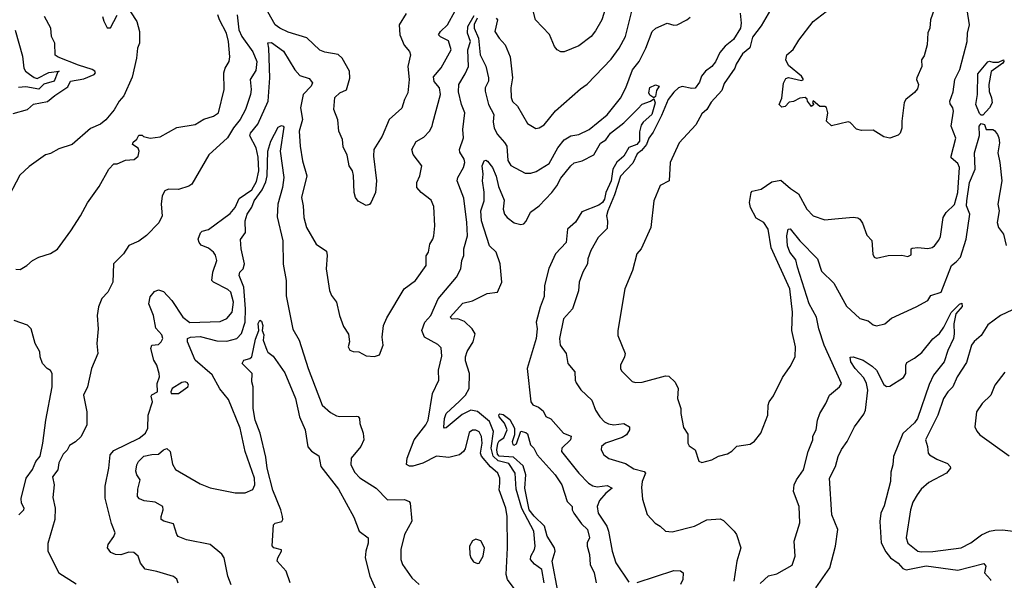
# Model space of a CAD drawing. Extents: x 1268547 to 1425625, y 515768 to 616754.
# Tile 202 of 256: x 1350059 to 1355985, y 528800 to 532176. Entities that reach past the tile are written whole.
import ezdxf

# ---------------------------------------------------------------- set-up
doc = ezdxf.new("R2010")
doc.units = 0

msp = doc.modelspace()

# ---------------------------------------------------------------- linework, layer by layer
at = {"layer": '0CON10XD'}
for points in [[(1352927.1, 532185), (1352933.6, 532175), (1352918.2, 532105), (1352944.2, 532064.2), (1352981.5, 532025), (1353011.4, 531951.4), (1353024.5, 531825), (1353014.4, 531765), (1353016.9, 531706.9), (1353025, 531683.3), (1353055, 531656), (1353115, 531551.2), (1353165, 531521.2), (1353185, 531523.8), (1353215, 531542), (1353283.7, 531626.3), (1353435, 531759.2), (1353475, 531787.5), (1353618.3, 531938.3), (1353666.5, 532005), (1353705.4, 532075), (1353754.7, 532275)], [(1353584.5, 532245), (1353562.5, 532175), (1353525, 532109.2), (1353498.6, 532075), (1353425, 532019.4), (1353335, 531982.5), (1353315, 531982.5), (1353294.4, 531994.4), (1353278, 532015), (1353246.8, 532086.8), (1353164, 532175), (1353132.9, 532295)], [(1350725, 532224.2), (1350763.5, 532165), (1350780.5, 532105), (1350780, 532035), (1350768.1, 532005), (1350762.5, 531945), (1350735, 531830), (1350685, 531718), (1350657.8, 531685), (1350627.3, 531632.7), (1350577.8, 531572.2), (1350545, 531547.5), (1350485, 531521.2), (1350375.5, 531424.5), (1350295, 531397.5), (1350245, 531370), (1350215, 531361.2), (1350115, 531292), (1350059.7, 531240.3), (1349973.8, 531075)], [(1351012.9, 528782.9), (1351005, 528806.7), (1350985, 528822), (1350885, 528852.9), (1350815, 528866.2), (1350785, 528903.3), (1350771.2, 528945), (1350746.7, 528966.7), (1350715, 528968.5), (1350666.7, 528953.3), (1350636, 528956), (1350606.5, 528966.5), (1350587.5, 528995), (1350591.1, 529015), (1350626.2, 529063.8), (1350632.9, 529085), (1350612, 529142), (1350573.8, 529295), (1350573.8, 529366.2), (1350595.4, 529474.6), (1350602.5, 529555), (1350625, 529581.4), (1350777.5, 529655), (1350816.5, 529685), (1350829.5, 529715), (1350831.9, 529795), (1350858, 529875), (1350850.7, 529909.3), (1350855, 529917.5), (1350887.5, 529935), (1350886.2, 529985), (1350900, 530025), (1350898.6, 530045), (1350884.6, 530094.6), (1350866.5, 530125), (1350848.6, 530195), (1350854.2, 530215.8), (1350895, 530220), (1350910.6, 530235), (1350919.5, 530255), (1350915, 530277.1), (1350878.9, 530318.9), (1350863.2, 530395), (1350836.2, 530465), (1350843.7, 530506.3), (1350870.8, 530539.2), (1350895, 530548.8), (1350925, 530540), (1350974.3, 530484.3), (1351040.7, 530385), (1351082.6, 530352.6), (1351265, 530358.5), (1351305, 530377.3), (1351337.1, 530415), (1351345.8, 530475), (1351329.6, 530535), (1351310.8, 530550.8), (1351225.7, 530595), (1351216.2, 530606.2), (1351220.3, 530655), (1351244.6, 530725), (1351237.4, 530757.4), (1351225.6, 530775), (1351195, 530799.1), (1351151.7, 530818.3), (1351138.5, 530835), (1351133.6, 530855), (1351147.2, 530892.8), (1351157.9, 530902.1), (1351195, 530911.9), (1351325, 531008.5), (1351355.9, 531045), (1351380.1, 531099.9), (1351455, 531150.8), (1351485, 531200.6), (1351497.4, 531265), (1351495, 531348.8), (1351482.2, 531405), (1351443.4, 531476.6), (1351448.2, 531491.8), (1351492.6, 531547.4), (1351554.2, 531685.8), (1351564.8, 531825.2), (1351558.9, 532005), (1351553.2, 532036.8), (1351575, 532038.9), (1351646.4, 531986.4), (1351714.7, 531874.7), (1351745, 531839.2), (1351801, 531821), (1351820.8, 531795), (1351814, 531775), (1351764.8, 531725), (1351748, 531645), (1351761.2, 531575), (1351741.8, 531505), (1351746.4, 531415), (1351761.2, 531325), (1351786.2, 531235), (1351754.2, 531104.2), (1351764.4, 531054.4), (1351768.1, 530985), (1351785.6, 530925), (1351842.5, 530825), (1351905, 530782.5), (1351908.6, 530755), (1351902.5, 530675), (1351924.4, 530544.4), (1351936, 530515), (1351965.6, 530475.6), (1351984.2, 530395), (1352008.3, 530328.3), (1352037.5, 530282.5), (1352043.3, 530235), (1352036.2, 530205), (1352046, 530186), (1352065, 530176.7), (1352100, 530175), (1352145, 530152.5), (1352195, 530147.5), (1352225, 530157.5), (1352245.8, 530215), (1352241.2, 530265), (1352249.4, 530335), (1352268.9, 530381.1), (1352372.9, 530555), (1352442, 530605), (1352505.6, 530695), (1352505.5, 530754.5), (1352518.5, 530775), (1352526.9, 530825), (1352545.8, 530855), (1352550.8, 530875), (1352556.5, 530935), (1352551.9, 531051.9), (1352535, 531088.8), (1352475, 531135.8), (1352448.6, 531165), (1352450, 531195), (1352467.5, 531235), (1352478.6, 531295), (1352426.9, 531365), (1352419.4, 531395), (1352445, 531442.5), (1352491.9, 531468.1), (1352526, 531505), (1352542, 531535), (1352544.4, 531555.6), (1352592.1, 531725), (1352586.2, 531765), (1352553.5, 531803.5), (1352548.8, 531831.2), (1352595, 531886.7), (1352655.6, 531995), (1352638.8, 532048.8), (1352592.2, 532072.2), (1352580, 532085), (1352591.6, 532105), (1352632.8, 532145), (1352680.4, 532229.6)], [(1352385, 532213.8), (1352342.2, 532145), (1352346.2, 532085), (1352372.4, 532022.4), (1352404, 531985), (1352411.2, 531965), (1352395.6, 531895), (1352403.6, 531815), (1352395.5, 531735), (1352374.2, 531695), (1352357.8, 531642.2), (1352281.9, 531575), (1352240, 531475), (1352190, 531395), (1352188, 531355), (1352206.1, 531206.1), (1352200, 531135), (1352173.6, 531076.4), (1352165, 531062.5), (1352145, 531056.7), (1352095, 531084), (1352080, 531105), (1352072, 531135), (1352068.3, 531238.3), (1352062.5, 531265), (1352042.5, 531295), (1352037, 531317), (1352030.5, 531360.5), (1352005, 531410), (1352000.8, 531455), (1351980, 531505), (1351972.7, 531572.7), (1351949.4, 531635), (1351955, 531706.7), (1351985, 531735.7), (1352025.8, 531754.2), (1352045.7, 531824.3), (1352044.2, 531865), (1352000.6, 531945), (1351975, 531966.4), (1351895, 531980.6), (1351865, 531992.2), (1351787.3, 532067.3), (1351675, 532101.2), (1351625, 532124.5), (1351595.9, 532145.9), (1351535.2, 532255.2)], [(1354395.7, 532215), (1354400.8, 532155), (1354396.1, 532125), (1354355, 532056.9), (1354305, 532015.9), (1354271.8, 531978.2), (1354247, 531923), (1354225.2, 531894.8), (1354186.2, 531865), (1354161.5, 531835), (1354149.7, 531800.3), (1354125, 531763), (1354105, 531760.8), (1354045, 531774.1), (1354023.5, 531765), (1353995, 531739.1), (1353961.6, 531695), (1353921.2, 531598.8), (1353871.3, 531498.7), (1353845, 531462.5), (1353831.7, 531425), (1353801.5, 531388.5), (1353775, 531367.5), (1353748.7, 531311.3), (1353675, 531234.5), (1353638.5, 531121.5), (1353598.5, 531025), (1353591.4, 530995), (1353597.3, 530962.7), (1353595, 530917.5), (1353540.5, 530865), (1353495.7, 530785), (1353478, 530735), (1353475.8, 530705), (1353448.6, 530655), (1353425.7, 530595), (1353423, 530543)], [(1354577.5, 532235), (1354521.2, 532138.8), (1354469, 532071), (1354453.2, 532006.8), (1354409.8, 531970.2), (1354371, 531909), (1354363.1, 531885), (1354299.3, 531790.7), (1354285, 531750), (1354220.4, 531679.6), (1354195, 531636), (1354165, 531608.8), (1354128.2, 531541.8), (1354028.9, 531435), (1353974.4, 531315), (1353967.1, 531205), (1353912.8, 531177.2), (1353875.7, 531085), (1353857.8, 530925), (1353798.8, 530795), (1353773.8, 530765), (1353748, 530665), (1353700.8, 530555), (1353658.1, 530305), (1353658.6, 530275), (1353702.5, 530165), (1353699.2, 530145), (1353674.4, 530095), (1353674.4, 530074.4), (1353681.4, 530061.4), (1353745, 529997.5), (1353765, 529990), (1353805, 529994), (1353945, 530031.2), (1353965, 530030), (1354003.4, 529993.4), (1354022.5, 529955), (1354018, 529895), (1354038.8, 529835), (1354038.8, 529805), (1354055, 529720), (1354079.3, 529679.3), (1354080, 529625), (1354088.8, 529608.8), (1354123.3, 529585), (1354146.4, 529516.4), (1354165, 529510), (1354225, 529525.8), (1354265, 529547.1), (1354318, 529562), (1354345, 529577.5), (1354375, 529607.1), (1354455, 529619.2), (1354482.1, 529637.9), (1354520, 529685), (1354560.6, 529795), (1354562.7, 529855), (1354568.9, 529875), (1354595, 529910), (1354648.9, 530021.1), (1354695, 530087.5), (1354725.6, 530145), (1354728.1, 530205), (1354706.4, 530305), (1354710, 530415), (1354693.8, 530555), (1354581.9, 530801.9), (1354563.3, 530915), (1354537.8, 530955), (1354490.9, 530980.9), (1354457.3, 531045), (1354450.9, 531075), (1354461.4, 531135), (1354467.3, 531142.7), (1354521.2, 531155), (1354585, 531199.4), (1354639.5, 531209.5), (1354698.7, 531158.7), (1354746.7, 531126.7), (1354797.1, 531035), (1354835, 530994.2), (1354905, 530970.8), (1354964.1, 530975.9)], [(1355571.9, 532265), (1355540, 532175), (1355536, 532125), (1355524.1, 532095.9), (1355521.2, 532025), (1355501.7, 531958.3), (1355486.7, 531935), (1355489.2, 531895), (1355458, 531825), (1355456.2, 531815), (1355468.6, 531785), (1355461.4, 531758.6), (1355445, 531738), (1355392, 531695), (1355382.4, 531677.6), (1355368, 531565), (1355368.3, 531521.7), (1355358.3, 531491.7), (1355345, 531480), (1355295, 531463.3), (1355260.5, 531470.5), (1355195, 531511.2), (1355125, 531508.8), (1355095, 531516.7), (1355056.4, 531556.4), (1355045, 531560), (1354945, 531536.7), (1354914, 531565), (1354922, 531615), (1354915, 531647.5), (1354905, 531653.3), (1354874.1, 531654.1), (1354835, 531687.5), (1354830, 531675), (1354837.5, 531665), (1354825, 531652.5), (1354800, 531685), (1354798.3, 531698.3), (1354787, 531707), (1354755, 531703.3), (1354715.8, 531684.2), (1354690.5, 531679.5), (1354665, 531652.5), (1354645, 531650), (1354630, 531665), (1354646.4, 531703.6), (1354655.8, 531794.2), (1354669.2, 531820.8), (1354685, 531827.1), (1354765, 531808.8), (1354776.7, 531815), (1354763.8, 531835), (1354685, 531900), (1354670, 531935), (1354676, 531965), (1354715, 531996), (1354747.6, 532052.4), (1354835, 532165.8), (1354913.3, 532225)], [(1354964.1, 530975.9), (1355075, 530987.1), (1355102.9, 530982.9), (1355115, 530974.2), (1355130.7, 530950.7), (1355157.6, 530877.6), (1355187.1, 530847.1), (1355193.6, 530763.6), (1355202.5, 530745), (1355215, 530740), (1355285, 530755.8), (1355368, 530758), (1355405, 530750), (1355425, 530760), (1355423.8, 530795), (1355430, 530800), (1355465, 530804.6), (1355525, 530798.5), (1355551.2, 530805), (1355564.2, 530815), (1355591.4, 530848.6), (1355600.3, 530869.7), (1355617.8, 530985), (1355635.8, 531015), (1355685, 531063.8), (1355705.8, 531135), (1355714.6, 531285), (1355705, 531309.4), (1355665.8, 531345), (1355664.6, 531354.6), (1355692.8, 531462.8), (1355665.9, 531535), (1355680, 531625), (1355675.3, 531645.3), (1355659.5, 531669.5), (1355657.1, 531685), (1355678, 531742), (1355687.3, 531815), (1355717.5, 531875), (1355760.7, 532045), (1355763.8, 532095), (1355775.9, 532145), (1355760.8, 532235)], [(1350018.6, 531611.4), (1350106.2, 531635), (1350141.8, 531668.2), (1350227.1, 531682.9), (1350269.7, 531720.3), (1350348.5, 531771.5), (1350365, 531805.5), (1350445, 531820), (1350507.1, 531845), (1350514.2, 531855), (1350510.8, 531865), (1350496, 531875), (1350411.8, 531901.8), (1350289.5, 531949.5), (1350272.1, 531962.1), (1350270.8, 532035), (1350250, 532075), (1350245.4, 532125.4), (1350208.2, 532195)], [(1350035, 530674), (1350062.3, 530672.3), (1350102, 530695), (1350135, 530725.8), (1350173.6, 530746.4), (1350245, 530767.5), (1350286.2, 530793.8), (1350365.7, 530905), (1350425.6, 530995), (1350466.4, 531073.6), (1350538.1, 531171.9), (1350595, 531276.7), (1350625, 531307.5), (1350645, 531307.5), (1350695, 531330), (1350747, 531333), (1350772.5, 531355), (1350777.5, 531385), (1350771.7, 531401.7), (1350737.5, 531425), (1350741.7, 531438.3), (1350763, 531457), (1350775, 531480), (1350795, 531480), (1350803, 531473), (1350845, 531463.3), (1350905, 531470), (1351005, 531527.1), (1351115, 531544.3), (1351166.7, 531576.7), (1351225.4, 531594.6), (1351255.4, 531614.6), (1351288.9, 531755), (1351286.5, 531855), (1351295.5, 531885), (1351318.9, 531925), (1351322.8, 531952.8), (1351316.4, 532045), (1351304.2, 532095), (1351260.4, 532175), (1351250.8, 532205)], [(1351367.7, 532205), (1351377.7, 532115), (1351395, 532074.7), (1351462, 531982), (1351486.3, 531925), (1351479.8, 531870.2), (1351445.3, 531815), (1351452.8, 531755), (1351448.9, 531725), (1351417.3, 531635), (1351385.3, 531575), (1351345.8, 531525), (1351310.3, 531465), (1351198.1, 531361.9), (1351093.9, 531186.1), (1351075.9, 531174.1), (1351015, 531152.5), (1350955, 531155.6), (1350931.4, 531145), (1350915.6, 531115), (1350909.6, 531065), (1350915.7, 530994.3), (1350896.8, 530953.2), (1350822.9, 530877.1), (1350775, 530842), (1350715, 530816.7), (1350683.8, 530765), (1350624, 530705), (1350619.2, 530595), (1350588.8, 530535), (1350553.9, 530496.1), (1350533.3, 530446.7), (1350524.4, 530394.4), (1350530.8, 530315), (1350524, 530225), (1350529.2, 530165), (1350490.8, 530075), (1350466.2, 529965), (1350443.8, 529915), (1350463.8, 529815), (1350463.8, 529735), (1350426.4, 529663.6), (1350395, 529634), (1350358.6, 529611.4), (1350345, 529583.8), (1350320, 529560), (1350293.6, 529506.4), (1350288.8, 529465), (1350257, 529423), (1350265.7, 529375), (1350257.7, 529297.7), (1350273.3, 529235), (1350271.2, 529165), (1350228.3, 529021.7), (1350227.8, 528975), (1350294.5, 528844.5), (1350399.3, 528779.3)], [(1350558, 532195), (1350565, 532167.5), (1350585, 532127.5), (1350605, 532126.7), (1350645, 532203.3)], [(1353047.1, 528735), (1352995.3, 528805.3), (1352986, 528835), (1352994.7, 528995), (1352992.3, 529185), (1352985.4, 529235), (1352944.6, 529345), (1352948.2, 529385), (1352947.8, 529415), (1352935.6, 529445), (1352893.2, 529483.2), (1352837.3, 529547.3), (1352833.1, 529565), (1352842.2, 529625), (1352838.6, 529665), (1352825, 529694.4), (1352805, 529704.5), (1352785, 529704.5), (1352765, 529689.2), (1352739.4, 529590.6), (1352730.8, 529575), (1352705, 529554.4), (1352640.9, 529539.1), (1352566.7, 529546.7), (1352485, 529504.6), (1352425, 529486.4), (1352405, 529487.5), (1352387.6, 529497.6), (1352390.4, 529535), (1352433.1, 529645), (1352503.6, 529736.4), (1352518.1, 529765), (1352543.5, 529925), (1352580.8, 530005), (1352580, 530065), (1352599.7, 530150.3), (1352595, 530200), (1352575, 530219.2), (1352496.2, 530265), (1352479.2, 530305), (1352496.7, 530355), (1352533.3, 530395), (1352577.9, 530495), (1352688.1, 530625), (1352714.2, 530675), (1352720, 530725), (1352731.4, 530755), (1352732.2, 530795), (1352754.6, 530875), (1352750.9, 530955), (1352732.1, 531102.1), (1352691.2, 531205), (1352695.5, 531225), (1352730.8, 531285), (1352737.5, 531315), (1352734.5, 531335), (1352708.3, 531378.3), (1352705.6, 531395), (1352729.2, 531465), (1352726.9, 531515), (1352737.8, 531615), (1352718.4, 531665), (1352700.8, 531740.8), (1352702.3, 531785), (1352740.7, 531849.3), (1352759.4, 531895), (1352755.9, 531995), (1352771.1, 532045), (1352753.3, 532095), (1352755.6, 532135), (1352795, 532201.5)], [(1352812.2, 532185), (1352793.8, 532146.2), (1352793.3, 532125), (1352819.7, 532065), (1352830.4, 531965), (1352865.2, 531895.2), (1352881.1, 531825), (1352880.6, 531805), (1352861.2, 531765), (1352859.7, 531745), (1352880.8, 531665), (1352912, 531605), (1352908.7, 531561.3), (1352915, 531522.5), (1352935, 531483.8), (1352977.3, 531437.3), (1352989.8, 531415), (1352997.6, 531327.6), (1353015, 531296.9), (1353101.3, 531251.3), (1353135, 531251.5), (1353168.1, 531261.9), (1353245, 531309.5), (1353297.8, 531405), (1353335, 531451.8), (1353375, 531476.9), (1353425, 531483.8), (1353485.6, 531515), (1353595, 531603.6), (1353675, 531702.9), (1353707.2, 531765), (1353747, 531873), (1353786.2, 531925), (1353828.2, 532005), (1353864.7, 532105.3), (1353888, 532125), (1353955, 532156), (1353995, 532142.9), (1354015, 532144.2), (1354075, 532174.4), (1354095, 532190.6)], [(1350031.9, 532111.9), (1350076, 531956), (1350083.5, 531885), (1350094.5, 531865), (1350117.1, 531847.1), (1350145, 531827.4), (1350165, 531822.3), (1350235, 531857.7), (1350296.2, 531866.2), (1350288.8, 531861.2), (1350267.1, 531805), (1350205, 531786.7), (1350175, 531758.1), (1350095, 531771.5), (1350051.7, 531768.3)], [(1355855, 531600), (1355845, 531600), (1355835, 531611.1), (1355813.3, 531665), (1355824.4, 531725), (1355825, 531850), (1355885, 531921.5), (1355895.8, 531925.8), (1355915, 531919.2), (1355949.8, 531920.2), (1355980, 531935), (1355982.9, 531925), (1355975, 531913.3), (1355905, 531863.3), (1355891.4, 531785), (1355893.6, 531743.6), (1355908.1, 531705), (1355910.9, 531675), (1355896.2, 531645), (1355855, 531600)], [(1353875, 531705.7), (1353851.7, 531721.7), (1353845.5, 531735), (1353852.1, 531767.9), (1353885, 531784.3), (1353907.8, 531775), (1353891.3, 531748.7), (1353885, 531714.2), (1353875, 531705.7)], [(1353215.3, 528784.7), (1353200.8, 528865), (1353157.6, 528897.6), (1353133.1, 528925), (1353134.3, 528944.3), (1353157.3, 528985), (1353160.9, 529005), (1353152.5, 529095), (1353081.9, 529231.9), (1353047.8, 529347.8), (1353041.8, 529445), (1353003.5, 529503.5), (1352938.8, 529518.8), (1352908.3, 529548.3), (1352897.2, 529595), (1352911.1, 529695), (1352886.7, 529756.7), (1352815, 529815.8), (1352775, 529825.3), (1352721.1, 529798.9), (1352625, 529718.1), (1352615, 529716.2), (1352611.5, 529721.5), (1352615.3, 529775), (1352624.7, 529805), (1352705, 529877.9), (1352741.2, 529915), (1352763.9, 529955), (1352766.5, 530045), (1352742.2, 530122.2), (1352741.8, 530145), (1352752.8, 530177.2), (1352788.7, 530235), (1352799.2, 530285), (1352781.4, 530315), (1352735, 530358.7), (1352695.2, 530375.2), (1352662.3, 530372.3), (1352650.3, 530385), (1352725, 530469.5), (1352785, 530482), (1352873.1, 530526.9), (1352934.3, 530535), (1352960.2, 530595), (1352951, 530705), (1352925.6, 530775), (1352886.5, 530815), (1352837.7, 530965), (1352834.8, 531025), (1352853.5, 531085), (1352853.5, 531136.5), (1352843.3, 531205), (1352847.3, 531245), (1352841.3, 531295), (1352855, 531325.6), (1352865, 531330), (1352875, 531324.2), (1352905, 531285.7), (1352926.1, 531233.9), (1352940.6, 531170.6), (1352975, 531090), (1352968.2, 531035), (1352976.9, 531005), (1352992.5, 530985), (1353035, 530953.1), (1353075, 530942.2), (1353092.8, 530947.2), (1353107.1, 530962.9), (1353132.5, 531017.5), (1353184.7, 531055.3), (1353262.5, 531135), (1353292.1, 531175), (1353315, 531220.8), (1353375, 531296.2), (1353395.7, 531314.3), (1353445, 531325.8), (1353515, 531362.2), (1353555, 531431.9), (1353587.4, 531452.6), (1353615, 531492.9), (1353694.2, 531555.8), (1353778.3, 531638.3), (1353805, 531666.7), (1353855.2, 531684.8), (1353875, 531700), (1353883.2, 531675), (1353863, 531605), (1353810.7, 531559.3), (1353798.6, 531541.4), (1353789.3, 531500.7), (1353789, 531445), (1353773.1, 531425), (1353724.5, 531405.5), (1353694.7, 531355), (1353651.9, 531318.1), (1353628.4, 531275), (1353618.9, 531205), (1353585.9, 531135), (1353578.8, 531095), (1353566.8, 531075), (1353545, 531058), (1353442.1, 531017.9), (1353403.8, 530956.2), (1353356.6, 530915), (1353348.2, 530835), (1353282.7, 530765), (1353243.3, 530676.7), (1353217.5, 530575), (1353215, 530508.8), (1353191.1, 530445), (1353167.1, 530355), (1353173.5, 530315), (1353167.6, 530255), (1353113.3, 530075), (1353134.3, 529874.3), (1353147.1, 529857.1), (1353182.1, 529842.1), (1353209.7, 529819.7), (1353225.8, 529785.8), (1353255, 529772), (1353331.9, 529685), (1353377.8, 529667.8), (1353373.8, 529645), (1353322.2, 529595), (1353320, 529575), (1353424.6, 529445), (1353482.2, 529385), (1353508.3, 529368.3), (1353533.6, 529363.6), (1353595, 529370.6), (1353623.8, 529355), (1353586.5, 529325), (1353548.8, 529281.2), (1353533.9, 529245), (1353541.2, 529205), (1353593.1, 529125), (1353603.5, 529096.5), (1353623.8, 528975), (1353646.5, 528905), (1353725, 528789.2)], [(1351332.6, 528772.6), (1351310.6, 528825), (1351288.6, 528935), (1351275, 528956.2), (1351204.6, 529014.6), (1351063.1, 529043.1), (1351013.3, 529063.3), (1351004.5, 529075), (1350985, 529139.4), (1350926.2, 529155), (1350910, 529165), (1350910, 529185), (1350923.3, 529225), (1350920, 529245), (1350875, 529270), (1350807.8, 529277.8), (1350780.2, 529290.2), (1350767.5, 529305), (1350769.2, 529349.2), (1350783.8, 529405), (1350764, 529435), (1350758, 529458), (1350764.4, 529495), (1350774.4, 529515), (1350805, 529546.9), (1350855, 529558.2), (1350895, 529559.1), (1350925, 529585.6), (1350945, 529592.9), (1350965.4, 529575), (1350978.5, 529498.5), (1350996.7, 529466.7), (1351145, 529380), (1351205, 529356.5), (1351355, 529326.2), (1351415, 529326.4), (1351462.5, 529347.5), (1351473.5, 529375), (1351472.9, 529415), (1351416.5, 529575), (1351386.7, 529715), (1351315, 529888.1), (1351262.5, 529952.5), (1351216.9, 530036.9), (1351114.5, 530125), (1351069.6, 530235), (1351069.4, 530255), (1351086.7, 530265), (1351145, 530268.3), (1351245, 530242.2), (1351305, 530239.7), (1351365, 530256.4), (1351394.3, 530285.7), (1351415.5, 530355), (1351418.7, 530435), (1351407.9, 530565), (1351378.9, 530635), (1351384.5, 530655), (1351404.8, 530675.2), (1351411.1, 530705), (1351391.3, 530795), (1351387.2, 530852.8), (1351418, 530895), (1351416.7, 530965), (1351428.4, 531005), (1351455, 531047.9), (1351469.5, 531085), (1351518, 531152), (1351539.8, 531200.2), (1351547.9, 531235), (1351552.6, 531385), (1351570, 531445), (1351615, 531528.1), (1351635, 531539.4), (1351645.5, 531535.5), (1351647.9, 531527.9), (1351626.9, 531385), (1351647.8, 531225), (1351641, 531165), (1351612.9, 531065), (1351607.9, 530987.9), (1351642.9, 530845), (1351644, 530704), (1351662.1, 530605), (1351663, 530513), (1351701.8, 530311.8), (1351740.9, 530245), (1351795.5, 530075), (1351878.6, 529855), (1351929.4, 529809.4), (1351965, 529790), (1351985, 529785.6), (1352085, 529788.8), (1352096.1, 529786.1), (1352103.3, 529775), (1352106, 529745), (1352125.7, 529685), (1352129.5, 529645), (1352111.1, 529605), (1352053.3, 529535), (1352051.9, 529495), (1352075, 529449.2), (1352107, 529417), (1352203.7, 529353.7), (1352273.3, 529285), (1352375, 529286.9), (1352403.3, 529275), (1352408.8, 529265), (1352418.6, 529155), (1352375.7, 529075), (1352353.1, 528985), (1352352.5, 528925), (1352363.1, 528895), (1352418, 528815), (1352463.6, 528773.6)], [(1354515, 528780), (1354565, 528826.2), (1354615, 528839.2), (1354708.8, 528891.2), (1354725.5, 528944.5), (1354720, 529035), (1354754.4, 529145.6), (1354750, 529245), (1354715.9, 529334.1), (1354720, 529375), (1354734.2, 529405), (1354776.9, 529465), (1354804.3, 529575.7), (1354832, 529645), (1354831.7, 529668.3), (1354852.2, 529705), (1354860.9, 529765), (1354874.7, 529805.3), (1354911.4, 529865), (1354932.9, 529915), (1354992, 529965), (1355004.2, 529985), (1354900, 530215), (1354868.9, 530315), (1354855.2, 530385), (1354811.2, 530465), (1354739.4, 530685), (1354729.5, 530729.5), (1354694.1, 530775), (1354680.3, 530815), (1354675.9, 530874.1), (1354684, 530915), (1354695, 530916), (1354753.8, 530845), (1354860.8, 530735), (1354885, 530661.2), (1354958.3, 530588.3), (1355035, 530450), (1355115, 530375.7), (1355165, 530362.9), (1355195, 530338), (1355215, 530331.4), (1355265.6, 530344.4), (1355305, 530377.5), (1355455, 530446.5), (1355523.8, 530485), (1355542, 530515), (1355604, 530535), (1355667.5, 530695), (1355695, 530718.2), (1355720.8, 530745), (1355754.5, 530855), (1355776.7, 531005), (1355757.4, 531055), (1355758.7, 531085), (1355775.1, 531194.9), (1355809.6, 531275), (1355805.9, 531374.1), (1355835, 531478), (1355834.3, 531535.7), (1355845, 531551.6), (1355864.6, 531544.6), (1355876, 531515), (1355915, 531514.2), (1355925, 531508), (1355944.6, 531484.6), (1355951.8, 531465), (1355955.5, 531434.5), (1355945.6, 531375), (1355958.5, 531315), (1355970.5, 531205), (1355945.4, 531065), (1355953.8, 531025), (1355942.3, 530955), (1355950.5, 530925), (1355980.6, 530885), (1355995.6, 530815.6)], [(1353423, 530543), (1353385.7, 530435), (1353331.5, 530375), (1353308.2, 530255), (1353311.1, 530215), (1353347.1, 530165), (1353358, 530105), (1353400.8, 530055), (1353402.2, 530005), (1353408.9, 529988.9), (1353435.9, 529945.9), (1353501.9, 529885), (1353524.4, 529825), (1353550, 529785), (1353579.4, 529755), (1353601.8, 529741.8), (1353635, 529736.8), (1353694.3, 529744.3), (1353728.8, 529725), (1353729.4, 529705), (1353711.9, 529675), (1353685, 529658.8), (1353584, 529625), (1353561.2, 529605), (1353558, 529585), (1353574, 529555), (1353605, 529534.3), (1353705, 529502.5), (1353755, 529471.9), (1353818, 529455), (1353825.6, 529445), (1353804.5, 529395), (1353800.5, 529359.5), (1353807.9, 529287.9), (1353835, 529196.7), (1353883.1, 529143.1), (1353913.8, 529125), (1353945.8, 529095.8), (1353985, 529091.4), (1354120, 529125), (1354195, 529164.3), (1354275, 529170), (1354295, 529160), (1354359.2, 529095), (1354374, 529075), (1354399.4, 528995), (1354374.5, 528915.5), (1354356.2, 528795)], [(1354850.3, 528755), (1354934.6, 528875), (1354969.7, 529005), (1354981.9, 529105), (1354947.6, 529195), (1354932, 529415), (1354969.4, 529485), (1354984.5, 529545.5), (1355005, 529586.9), (1355040, 529635), (1355082.9, 529725), (1355138.8, 529801.2), (1355148.8, 529825), (1355163.1, 529945), (1355156.1, 529985), (1355139.4, 530019.4), (1355088.1, 530075), (1355060.8, 530115), (1355056.7, 530143.3), (1355075, 530146.2), (1355135, 530125.7), (1355190.3, 530090.3), (1355216.2, 530066.2), (1355258.8, 529978.8), (1355275, 529966.1), (1355295, 529968.7), (1355379.1, 530020.9), (1355392.8, 530045), (1355392.2, 530095), (1355398.6, 530111.4), (1355445, 530138.1), (1355487.6, 530172.4), (1355555, 530253.8), (1355594.4, 530285.6), (1355621.2, 530325), (1355665, 530412.2), (1355715, 530463.1)], [(1355715, 530463.1), (1355729.1, 530469.1), (1355730.6, 530449.4), (1355692.9, 530405), (1355680.8, 530345), (1355684, 530285), (1355678.6, 530255), (1355645.6, 530184.4), (1355622.9, 530115), (1355558.9, 530035), (1355532, 529978), (1355462.4, 529775), (1355445, 529748.8), (1355375, 529684.6), (1355318.6, 529545), (1355314.7, 529495), (1355301.7, 529451.7), (1355300.7, 529395), (1355260.9, 529249.1), (1355241.3, 529205), (1355235.3, 529154.7), (1355244.6, 529025), (1355271.7, 528971.7), (1355300.4, 528935), (1355345, 528902.3), (1355375, 528871.2), (1355395, 528862.8), (1355515, 528886.2), (1355705, 528861.5), (1355861.1, 528901.1), (1355872.7, 528885), (1355866.2, 528845), (1355902, 528805), (1355901.7, 528798.3)], [(1356035, 530429), (1355962, 530395), (1355885, 530338.6), (1355845.8, 530274.2), (1355802.7, 530237.3), (1355786.4, 530215), (1355758.1, 530111.9), (1355701.8, 530025), (1355674.2, 529965.8), (1355644.5, 529935), (1355618.9, 529895), (1355585.4, 529795), (1355510, 529645), (1355523.3, 529605), (1355526.4, 529566.4), (1355535, 529555.7), (1355578.5, 529528.5), (1355643.1, 529503.1), (1355659.2, 529485), (1355660, 529475), (1355636.2, 529445), (1355531.2, 529388.8), (1355485, 529347.8), (1355459.4, 529315), (1355435, 529271.2), (1355421.1, 529225), (1355394.4, 529055), (1355405, 529022.9), (1355465, 528975.6), (1355485, 528970.4), (1355555, 528973.1), (1355725, 528995.5), (1355784.2, 529025), (1355846.6, 529073.4), (1355895, 529096.4), (1355927.4, 529102.6), (1355973.3, 529103.3), (1356085, 529090)], [(1350053.8, 529195), (1350083.8, 529225), (1350086.2, 529235), (1350070, 529265), (1350068.3, 529291.7), (1350097.5, 529415), (1350135, 529467.5), (1350156.2, 529515), (1350182.5, 529547.5), (1350198.6, 529625), (1350217.1, 529765), (1350254.2, 529965), (1350253.3, 530045), (1350245, 530062.5), (1350223.3, 530075), (1350196.2, 530105), (1350181.2, 530145), (1350179.2, 530175), (1350151.9, 530225), (1350127.1, 530315), (1350106.7, 530336.7), (1350025, 530364.3)], [(1351687.7, 528785), (1351663.5, 528855), (1351608.8, 528915), (1351611.8, 528935), (1351634.4, 528975), (1351634, 528984), (1351588.8, 528995), (1351577.8, 529007.8), (1351587.1, 529132.9), (1351597, 529143), (1351635.8, 529154.2), (1351642, 529165), (1351640.5, 529185), (1351630.5, 529225), (1351582.5, 529342.5), (1351548.5, 529475), (1351541.1, 529541.1), (1351505.5, 529685), (1351475.1, 529765), (1351463.1, 529835), (1351464.5, 529965), (1351456.2, 529995), (1351458.4, 530045), (1351398.6, 530105), (1351408.8, 530125), (1351444.6, 530135.4), (1351455, 530145.8), (1351477.7, 530252.3), (1351497.8, 530305), (1351494.3, 530345.7), (1351505, 530366), (1351515, 530361.2), (1351522.4, 530335), (1351517.7, 530305), (1351528.5, 530278.5), (1351524.6, 530245), (1351545.4, 530185.4), (1351552.8, 530172.8), (1351585, 530149.2), (1351655, 530048.8), (1351718.9, 529895), (1351742.9, 529785), (1351776.2, 529705), (1351792.9, 529602.9), (1351815, 529576.7), (1351858.8, 529548.8), (1351871.4, 529485), (1351978.2, 529348.2), (1352070.8, 529180.8), (1352102.9, 529095), (1352156.5, 529056.5), (1352157.1, 529022.9), (1352141.8, 528975), (1352138.5, 528935), (1352166.9, 528825), (1352203.2, 528745)], [(1355987.4, 530052.6), (1355927.1, 529975), (1355904.2, 529915), (1355852, 529865), (1355818, 529815), (1355808, 529725), (1355818.8, 529698.8), (1355836.7, 529675), (1356015, 529548.8)], [(1351015, 529924.4), (1351070, 529965), (1351075.6, 529975.6), (1351069.5, 529989.5), (1351055, 529994.3), (1351035, 529990), (1350976, 529955), (1350967.5, 529935), (1350970, 529925), (1351015, 529924.4)], [(1353297.8, 528735), (1353263.1, 528915), (1353280.9, 528975), (1353277.3, 528995), (1353233.2, 529065), (1353218.1, 529125), (1353155, 529185.2), (1353124.9, 529225), (1353099.7, 529355), (1353104.8, 529435), (1353089.8, 529489.8), (1353030.9, 529540.9), (1352945, 529546.9), (1352935, 529558.5), (1352930, 529585), (1352937.2, 529622.8), (1352945, 529640), (1352971.8, 529658.2), (1352992.7, 529705), (1352976.2, 529746.2), (1352944.8, 529785), (1352943.3, 529796.7), (1352948.7, 529801.3), (1352968.7, 529798.7), (1353007.8, 529767.8), (1353036.7, 529715), (1353036.7, 529675), (1353023.6, 529633.6), (1353027, 529617), (1353035, 529613.3), (1353048.3, 529621.7), (1353075, 529697.5), (1353105, 529690.8), (1353115, 529682), (1353132.9, 529615), (1353152.9, 529595), (1353174, 529555), (1353282.2, 529435), (1353321.5, 529375), (1353352.9, 529275), (1353384.4, 529245), (1353384.6, 529225), (1353394.7, 529205), (1353440.5, 529140.5), (1353475.4, 529105), (1353488.8, 529055), (1353474.3, 529025.7), (1353473.5, 529005), (1353488.9, 528955), (1353493, 528895), (1353517.1, 528845), (1353528.1, 528785)], [(1352815, 528900), (1352825, 528903.3), (1352849.2, 528945), (1352855.6, 528995), (1352835, 529036.7), (1352805, 529046.7), (1352785, 529037.5), (1352766.7, 529005), (1352768.8, 528955), (1352774.1, 528934.1), (1352790.5, 528910.5), (1352815, 528900)], [(1353775, 528787.5), (1353995, 528858.1), (1354035, 528857.1), (1354051.2, 528845), (1354050.8, 528805), (1354036.9, 528775)]]:
    msp.add_lwpolyline(points, dxfattribs=at)

doc.saveas('drawing.dxf')
